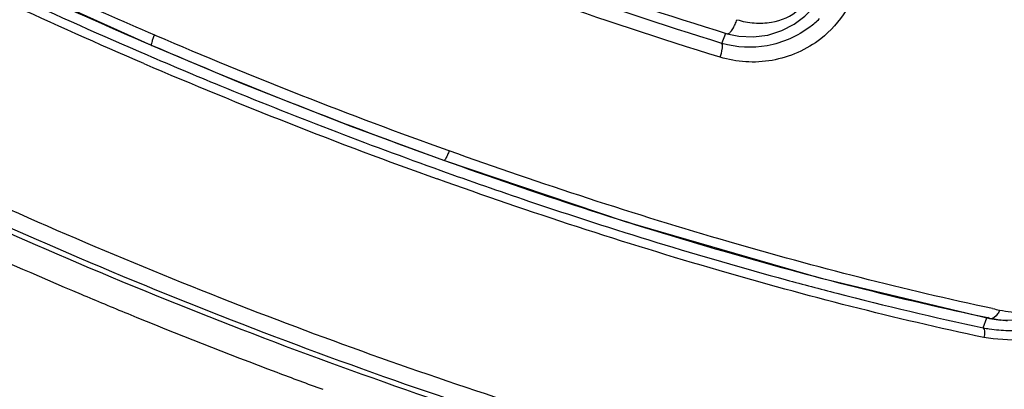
# Model space of a CAD drawing. Header units: inches. Extents: x 0 to 17, y 0 to 11.
# Tile 18 of 37: x 12.8159 to 13.0766, y 5.231 to 5.3288. Entities that reach past the tile are written whole.
import ezdxf

# ---------------------------------------------------------------- set-up
doc = ezdxf.new("R2010")
doc.units = ezdxf.units.IN
doc.header["$LTSCALE"] = 0.935
doc.header["$MEASUREMENT"] = 0
doc.layers.get('0').update_dxf_attribs({"linetype": 'CONTINUOUS'})

msp = doc.modelspace()

# ---------------------------------------------------------------- linework, layer by layer
at = {"color": 6, "linetype": 'Continuous'}
for p, q in [((12.8515304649, 5.3248214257), (12.8519018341, 5.3246666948)), ((12.8515315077, 5.3248248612), (12.8518996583, 5.3246670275)), ((13.0018407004, 5.3225516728), (13.0028586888, 5.3252495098)), ((12.8507747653, 5.321961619), (12.8509148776, 5.3220215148)), ((12.9292104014, 5.2942717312), (12.9296118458, 5.2941232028)), ((12.9292113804, 5.2942676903), (12.9296124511, 5.294123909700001)), ((12.9281927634, 5.2915213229), (12.9281249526, 5.2916629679)), ((13.0727942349, 5.2497038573), (13.0722484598, 5.2499765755))]:
    msp.add_line(p, q, dxfattribs=at)
at = {"color": 7, "linetype": 'Continuous'}
for p, q in [((13.0032085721, 5.325117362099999), (13.0032104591, 5.3251167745)), ((13.0710390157, 5.2472885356), (13.0720226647, 5.2498873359))]:
    msp.add_line(p, q, dxfattribs=at)
at = {"color": 6, "linetype": 'Continuous'}
for points in [[(12.8507747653, 5.321961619), (12.8040805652, 5.3430737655), (12.7558174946, 5.3674458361), (12.7160879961, 5.3899582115)], [(12.9281927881, 5.291521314), (12.9036769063, 5.3005746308), (12.8744745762, 5.312062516), (12.8507747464, 5.321961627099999)], [(13.0727949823, 5.2497036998), (13.0281122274, 5.2603280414), (12.9762730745, 5.2753349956), (12.9281928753, 5.2915212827)], [(13.0936801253, 5.2521943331), (13.0911044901, 5.2511490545), (13.0834587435, 5.2493022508), (13.0756229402, 5.2492460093), (13.0727941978, 5.249703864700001)]]:
    msp.add_lwpolyline(points, dxfattribs=at)
at = {"color": 7, "linetype": 'Continuous'}
msp.add_lwpolyline([(13.0032077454, 5.325117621), (13.0062669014, 5.3244338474), (13.0101307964, 5.3242467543), (13.0139986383, 5.324771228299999), (13.0176820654, 5.3259543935), (13.02098889, 5.3276695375), (13.0237490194, 5.329747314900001), (13.0254341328, 5.3314285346)], dxfattribs=at)
for centre, radius, start, end in [((12.9902049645, 5.3342637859), 0.016520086, 338.4999341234, 340.7547156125), ((13.0033267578, 5.3254914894), 0.0003924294, 252.7326689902, 256.1463168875), ((13.3908842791, 6.5823863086), 1.3764223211, 246.8040797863, 248.5365543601), ((13.3900922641, 6.580032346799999), 1.3739418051, 248.5313732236, 250.2786614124), ((13.3754695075, 6.5441820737), 1.3979191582, 247.1275768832, 247.6756417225), ((13.3778256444, 6.5498916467), 1.4040957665, 247.6752025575, 249.406697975), ((13.0777762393, 5.2806429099), 0.0340281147, 258.5807703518, 261.3221427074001), ((13.3750839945, 6.5425856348), 1.3962922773, 249.4065625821, 249.9379879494)]:
    msp.add_arc(centre, radius, start, end, dxfattribs=at)
at = {"color": 6, "linetype": 'Continuous'}
for centre, radius, start, end in [((13.0095272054, 5.3476088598), 0.0259244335, 307.1026722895, 314.4810304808), ((13.3945905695, 6.5913314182), 1.3780247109, 246.8077249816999, 250.2622982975), ((13.3883865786, 6.575596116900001), 1.3639366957, 246.7927672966, 250.278286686), ((13.2433459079, 6.050817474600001), 0.8163124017, 257.9925075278, 258.1238962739), ((13.0792023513, 5.279975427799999), 0.0307942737, 256.9490075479, 263.596042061), ((13.0793554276, 5.2812039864), 0.0320322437, 263.5690494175, 266.6230371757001)]:
    msp.add_arc(centre, radius, start, end, dxfattribs=at)
at = {"color": 7, "linetype": 'Continuous'}
for points, knots in [([(12.5929311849, 5.4107376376), (12.5989221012, 5.4038679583), (12.6132555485, 5.3898565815), (12.638575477, 5.3695007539), (12.669213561, 5.3483091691), (12.7181303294, 5.3184550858), (12.7875523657, 5.2827116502), (12.8768541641, 5.2447795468), (12.967719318, 5.213549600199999), (13.0414218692, 5.1943664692), (13.0954937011, 5.1847720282), (13.130218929, 5.1808746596), (13.1601531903, 5.1800090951), (13.1783868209, 5.1815996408), (13.1864559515, 5.1831296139)], [0, 0, 0, 0, 0.0421220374, 0.0923454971, 0.1500038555, 0.2141446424, 0.3570669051, 0.5103597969, 0.6621526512, 0.8007268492, 0.86176212, 0.915809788, 0.9620468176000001, 1, 1, 1, 1]), ([(12.5946650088, 5.4123577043), (12.6005794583, 5.405404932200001), (12.6147627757, 5.391281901), (12.639879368, 5.3708365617), (12.6702764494, 5.3496297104), (12.7188707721, 5.3197814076), (12.7879549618, 5.2840707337), (12.8769099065, 5.2462038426), (12.9674690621, 5.2150726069), (13.0409311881, 5.1960144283), (13.0948234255, 5.1865655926), (13.1294739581, 5.1827942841), (13.1594723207, 5.1820930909), (13.1777931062, 5.1838642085), (13.1859341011, 5.185517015)], [0, 0, 0, 0, 0.0423055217, 0.09246198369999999, 0.1499639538, 0.2139471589, 0.3566646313, 0.5098982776, 0.6616600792, 0.8001243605, 0.8610890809, 0.9151172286, 0.9614995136, 1, 1, 1, 1]), ([(12.607261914, 5.403465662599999), (12.6137805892, 5.3971819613), (12.6284990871, 5.3844383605), (12.6635349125, 5.3583457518), (12.7166665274, 5.325654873), (12.7891201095, 5.2885904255), (12.8416309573, 5.2660129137), (12.8690346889, 5.2552373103)], [0, 0, 0, 0, 0.0898510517, 0.1929058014, 0.4332685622, 0.7077842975, 1, 1, 1, 1]), ([(12.8186848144, 5.3976733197), (12.8334383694, 5.390550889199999), (12.8635281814, 5.3767601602), (12.9095358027, 5.357698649), (12.9561829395, 5.340326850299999), (12.987578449, 5.3299414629), (13.0032104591, 5.3251167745)], [0, 0, 0, 0, 0.2476648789, 0.5002341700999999, 0.7526855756, 1, 1, 1, 1]), ([(12.6029666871, 5.3890431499), (12.6090769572, 5.3834618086), (12.6225489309, 5.372164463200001), (12.6537891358, 5.3490979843), (12.700148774, 5.3201146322), (12.7629933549, 5.2868254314), (12.8083824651, 5.2661938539), (12.8321255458, 5.2561776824)], [0, 0, 0, 0, 0.09336247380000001, 0.1981483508, 0.4379113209, 0.7092820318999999, 1, 1, 1, 1]), ([(12.7154474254, 5.3871130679), (12.736093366, 5.3747561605), (12.7801680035, 5.350830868), (12.8256586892, 5.3297666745), (12.8495889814, 5.3195044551)], [0, 0, 0, 0, 0.4802735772, 1, 1, 1, 1]), ([(12.8487439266, 5.317229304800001), (12.824628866, 5.3275641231), (12.7787905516, 5.3487817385), (12.7343799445, 5.372884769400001), (12.7135785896, 5.3853347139)], [0, 0, 0, 0, 0.519749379, 1, 1, 1, 1]), ([(13.0058015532, 5.3288175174), (13.0072835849, 5.3283570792), (13.0103437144, 5.3278036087), (13.0160447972, 5.3280257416), (13.0202680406, 5.3296494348), (13.022131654, 5.3315357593)], [0, 0, 0, 0, 0.2713525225, 0.5363559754, 1, 1, 1, 1]), ([(13.0032327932, 5.3251104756), (13.0034007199, 5.32506906), (13.0037217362, 5.3252080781), (13.0040634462, 5.3255181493), (13.0045184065, 5.3260701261), (13.0050470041, 5.3269725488), (13.0054049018, 5.3277759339), (13.0055756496, 5.3282091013)], [0, 0, 0, 0, 0.1283327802, 0.2258140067, 0.3487222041, 0.6545268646, 1, 1, 1, 1]), ([(12.8495889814, 5.3195044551), (12.855984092, 5.316761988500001), (12.8816832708, 5.3059763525), (12.9077098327, 5.295970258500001), (12.9273972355, 5.2889191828)], [0, 0, 0, 0, 0.2496684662, 1, 1, 1, 1]), ([(12.9273972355, 5.2889191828), (12.9351178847, 5.2861540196), (12.9653293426, 5.275644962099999), (12.9959275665, 5.2662336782), (13.0188784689, 5.2599858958)], [0, 0, 0, 0, 0.2563819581, 1, 1, 1, 1]), ([(13.0712028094, 5.2447108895), (13.047611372, 5.2497212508), (12.9988828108, 5.262249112), (12.9510724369, 5.2778578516), (12.9264612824, 5.2866791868)], [0, 0, 0, 0, 0.4798387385, 1, 1, 1, 1]), ([(13.0188784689, 5.2599858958), (13.0233364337, 5.2587723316), (13.0406340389, 5.2541837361), (13.0580529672, 5.2500465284), (13.0710390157, 5.2472885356)], [0, 0, 0, 0, 0.2581707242, 1, 1, 1, 1]), ([(12.8690346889, 5.2552373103), (12.8954493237, 5.2448506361), (12.9473785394, 5.2262284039), (13.0230911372, 5.204464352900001), (13.0825035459, 5.1921421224), (13.1250605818, 5.1869257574), (13.1443041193, 5.1858747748), (13.1533198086, 5.1858117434)], [0, 0, 0, 0, 0.2896936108, 0.5626066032, 0.8035457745, 0.9079795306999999, 1, 1, 1, 1]), ([(13.0726421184, 5.2470043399), (13.074309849, 5.2467496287), (13.0812570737, 5.2462006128), (13.0883147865, 5.2476396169), (13.093198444, 5.2496122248)], [0, 0, 0, 0, 0.2426017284, 1, 1, 1, 1]), ([(13.0712028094, 5.2447108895), (13.0713898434, 5.2451798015), (13.0715530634, 5.2460584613), (13.0713254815, 5.2470296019), (13.0710390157, 5.2472885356)], [0, 0, 0, 0, 0.5666061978, 1, 1, 1, 1]), ([(13.0913984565, 5.2457379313), (13.088102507, 5.244711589), (13.0813000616, 5.2435050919), (13.0745136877, 5.2442926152), (13.0712028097, 5.2447108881)], [0, 0, 0, 0, 0.5084587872, 1, 1, 1, 1])]:
    msp.add_open_spline(points, degree=3, knots=knots, dxfattribs=at)
at = {"color": 6, "linetype": 'Continuous'}
for points, knots in [([(13.0018407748, 5.3225515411), (12.9703827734, 5.332286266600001), (12.9081940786, 5.3542617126), (12.8476935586, 5.3805294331), (12.8179993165, 5.3948369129)], [0, 0, 0, 0, 0.4997603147, 1, 1, 1, 1]), ([(12.7166645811, 5.389790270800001), (12.7373149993, 5.3774015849), (12.7813966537, 5.3533675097), (12.8269438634, 5.3322812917), (12.8509153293, 5.322019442)], [0, 0, 0, 0, 0.4801216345, 1, 1, 1, 1]), ([(13.0013219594, 5.3188705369), (12.9695890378, 5.3286892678), (12.9068572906, 5.3508558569), (12.8458291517, 5.3773539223), (12.8158763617, 5.3917873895)], [0, 0, 0, 0, 0.4997613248, 1, 1, 1, 1]), ([(12.8171342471, 5.3401522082), (12.819963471, 5.338842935), (12.8313745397, 5.3336118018), (12.8428596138, 5.3285421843), (12.8515304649, 5.3248214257)], [0, 0, 0, 0, 0.2483470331, 1, 1, 1, 1]), ([(13.0362217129, 5.3340546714), (13.0357577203, 5.3330658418), (13.0336597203, 5.3291822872), (13.0306237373, 5.3258090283), (13.0280027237, 5.3237747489)], [0, 0, 0, 0, 0.2476760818, 1, 1, 1, 1]), ([(13.0251659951, 5.326932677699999), (13.0218781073, 5.3244440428), (13.0141434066, 5.3210170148), (13.0056765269, 5.321400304), (13.0018385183, 5.3225514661)], [0, 0, 0, 0, 0.5071706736, 1, 1, 1, 1]), ([(12.8515296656, 5.3248201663), (12.8513936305, 5.3244742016), (12.851155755, 5.3238308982), (12.8508641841, 5.322930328), (12.8507438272, 5.322395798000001), (12.8507038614, 5.3220111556), (12.8507786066, 5.3219706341)], [0, 0, 0, 0, 0.3742118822, 0.7008288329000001, 0.9144140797, 1, 1, 1, 1]), ([(13.001325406, 5.318871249), (13.0016064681, 5.319579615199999), (13.0019046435, 5.320623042), (13.0020004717, 5.3218660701), (13.001940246, 5.3223850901), (13.001838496, 5.322551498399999)], [0, 0, 0, 0, 0.6054007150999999, 0.8450522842, 1, 1, 1, 1]), ([(13.0280027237, 5.3237747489), (13.0242855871, 5.3208897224), (13.0175238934, 5.317906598), (13.0081336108, 5.317393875), (13.0035540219, 5.3182873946), (13.0013261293, 5.3188646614)], [0, 0, 0, 0, 0.5041951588, 0.7533906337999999, 1, 1, 1, 1]), ([(12.9296125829, 5.294124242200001), (12.9294692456, 5.293761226), (12.9292025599, 5.2931196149), (12.9287884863, 5.2922587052), (12.9285178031, 5.2918021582), (12.9282748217, 5.2914945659), (12.9281933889, 5.2915229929)], [0, 0, 0, 0, 0.3902382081, 0.7064775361, 0.9137594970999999, 1, 1, 1, 1]), ([(13.0735206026, 5.2523656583), (13.0500530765, 5.257356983), (13.0016061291, 5.2698286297), (12.9540688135, 5.2853493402), (12.9296084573, 5.294113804)], [0, 0, 0, 0, 0.4800832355, 1, 1, 1, 1]), ([(12.9281228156, 5.2916618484), (12.9526261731, 5.2828630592), (13.0002265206, 5.2673190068), (13.0487633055, 5.254937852), (13.0722494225, 5.2499762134)], [0, 0, 0, 0, 0.5202912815, 1, 1, 1, 1]), ([(13.0753493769, 5.2519716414), (13.0752083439, 5.2516174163), (13.0747297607, 5.2506016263), (13.0735731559, 5.249541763), (13.0727953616, 5.249705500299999)], [0, 0, 0, 0, 0.3241774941, 1, 1, 1, 1]), ([(13.0753483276, 5.2519726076), (13.0763681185, 5.2517692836), (13.0805780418, 5.2511323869), (13.0849237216, 5.2514443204), (13.0880562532, 5.2521666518)], [0, 0, 0, 0, 0.2444091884, 1, 1, 1, 1])]:
    msp.add_open_spline(points, degree=3, knots=knots, dxfattribs=at)

doc.saveas('drawing.dxf')
